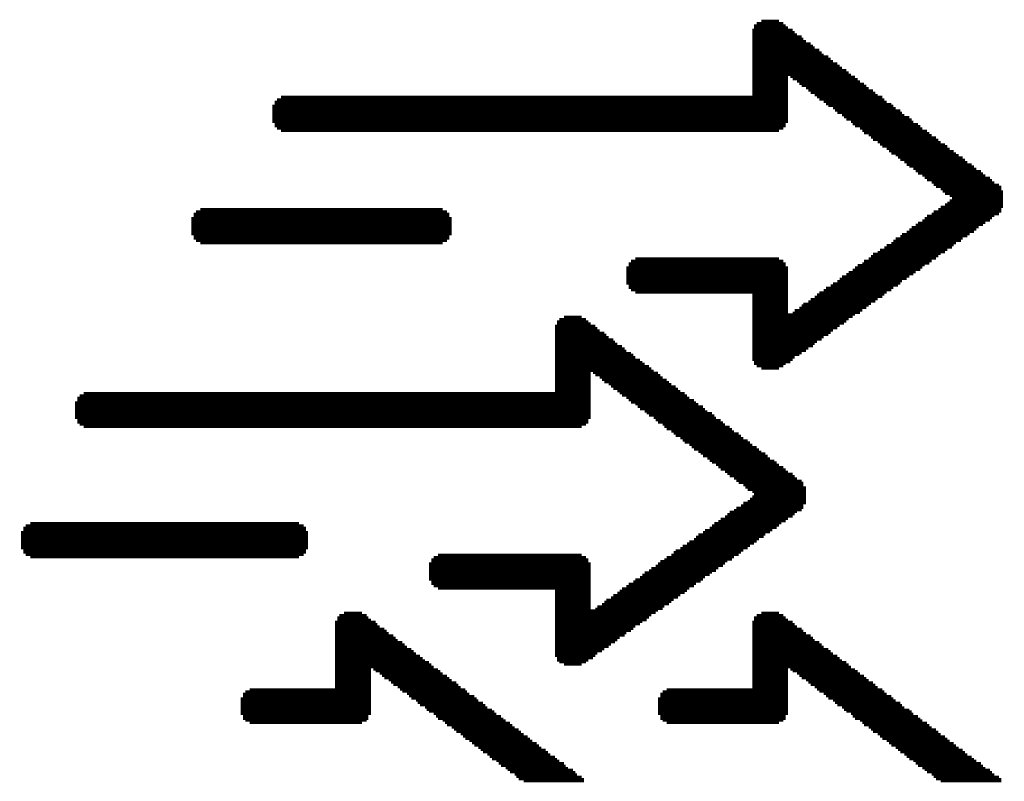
# Model space of a CAD drawing. Extents: x -1.3 to 24.2, y -3.9 to 39.2.
# Tile 27 of 34: x 8.4 to 13.7, y 24 to 28.1. Entities that reach past the tile are written whole.
import ezdxf

# ---------------------------------------------------------------- set-up
doc = ezdxf.new("R2010")
doc.units = 0
doc.layers.add('ACCEL_37_CLICK_V100_GTO', color=14, linetype='CONTINUOUS')

msp = doc.modelspace()

# ---------------------------------------------------------------- linework, layer by layer
at = {"layer": 'ACCEL_37_CLICK_V100_GTO', "const_width": 0.0127}
for points in [[(12.37742, 28.05938), (12.5222, 28.05938)], [(12.40282, 28.07208), (12.49934, 28.07208)], [(12.35456, 28.02382), (12.573, 28.02382)], [(12.35456, 28.01112), (12.58316, 28.01112)], [(12.35456, 27.99842), (12.59586, 27.99842)], [(12.36472, 28.04668), (12.5349, 28.04668)], [(12.36472, 28.03652), (12.5476, 28.03652)], [(12.35456, 27.98826), (12.62126, 27.98826)], [(12.35456, 27.97556), (12.63142, 27.97556)], [(12.35456, 27.96286), (12.64412, 27.96286)], [(12.35456, 27.95016), (12.66952, 27.95016)], [(12.35456, 27.93746), (12.68222, 27.93746)], [(12.35456, 27.9273), (12.69238, 27.9273)], [(12.35456, 27.9146), (12.71778, 27.9146)], [(12.35456, 27.9019), (12.73048, 27.9019)], [(12.35456, 27.8892), (12.74064, 27.8892)], [(12.35456, 27.87904), (12.76604, 27.87904)], [(12.35456, 27.86634), (12.77874, 27.86634)], [(12.35456, 27.85364), (12.79144, 27.85364)], [(12.35456, 27.84094), (12.8143, 27.84094)], [(12.35456, 27.82824), (12.827, 27.82824)], [(12.35456, 27.81808), (12.8397, 27.81808)], [(12.35456, 27.80538), (12.86256, 27.80538)], [(12.35456, 27.79268), (12.87526, 27.79268)], [(12.35456, 27.77998), (12.88796, 27.77998)], [(12.35456, 27.76982), (12.5476, 27.76982)], [(12.35456, 27.75712), (12.5476, 27.75712)], [(12.35456, 27.74442), (12.5476, 27.74442)], [(12.35456, 27.73172), (12.5476, 27.73172)], [(12.5603, 27.76982), (12.91082, 27.76982)], [(12.573, 27.75712), (12.92352, 27.75712)], [(12.59586, 27.74442), (12.93622, 27.74442)], [(12.60856, 27.73172), (12.95908, 27.73172)], [(12.35456, 27.72156), (12.5476, 27.72156)], [(12.35456, 27.70886), (12.5476, 27.70886)], [(12.35456, 27.69616), (12.5476, 27.69616)], [(12.35456, 27.68346), (12.5476, 27.68346)], [(12.62126, 27.72156), (12.97178, 27.72156)], [(12.64412, 27.70886), (12.98448, 27.70886)], [(12.65682, 27.69616), (13.00734, 27.69616)], [(12.66952, 27.68346), (13.02004, 27.68346)], [(9.77138, 27.6352), (12.5476, 27.6352)], [(9.78408, 27.6479), (12.5476, 27.6479)], [(9.80694, 27.6606), (12.5476, 27.6606)], [(12.35456, 27.67076), (12.5476, 27.67076)], [(12.69238, 27.67076), (13.03274, 27.67076)], [(12.70508, 27.6606), (13.05814, 27.6606)], [(12.71778, 27.6479), (13.0683, 27.6479)], [(12.74064, 27.6352), (13.081, 27.6352)], [(9.75868, 27.61234), (12.5476, 27.61234)], [(9.75868, 27.59964), (12.5476, 27.59964)], [(9.75868, 27.58694), (12.5476, 27.58694)], [(9.75868, 27.57424), (12.5476, 27.57424)], [(9.77138, 27.6225), (12.5476, 27.6225)], [(12.75334, 27.6225), (13.1064, 27.6225)], [(12.76604, 27.61234), (13.11656, 27.61234)], [(12.79144, 27.59964), (13.12926, 27.59964)], [(12.8016, 27.58694), (13.15466, 27.58694)], [(12.8143, 27.57424), (13.16482, 27.57424)], [(9.75868, 27.56154), (12.5476, 27.56154)], [(9.75868, 27.55138), (12.5476, 27.55138)], [(9.75868, 27.53868), (12.5476, 27.53868)], [(9.75868, 27.52598), (12.5476, 27.52598)], [(12.8397, 27.56154), (13.17752, 27.56154)], [(12.84986, 27.55138), (13.20292, 27.55138)], [(12.86256, 27.53868), (13.21562, 27.53868)], [(12.88796, 27.52598), (13.22578, 27.52598)], [(9.77138, 27.51328), (12.5349, 27.51328)], [(9.77138, 27.50312), (12.5349, 27.50312)], [(9.78408, 27.49042), (12.5222, 27.49042)], [(9.80694, 27.47772), (12.49934, 27.47772)], [(12.89812, 27.51328), (13.25118, 27.51328)], [(12.91082, 27.50312), (13.26388, 27.50312)], [(12.93622, 27.49042), (13.27404, 27.49042)], [(12.94892, 27.47772), (13.29944, 27.47772)], [(12.95908, 27.46502), (13.31214, 27.46502)], [(12.98448, 27.45486), (13.32484, 27.45486)], [(12.99718, 27.44216), (13.3477, 27.44216)], [(13.00734, 27.42946), (13.3604, 27.42946)], [(13.03274, 27.41676), (13.3731, 27.41676)], [(13.04544, 27.40406), (13.39596, 27.40406)], [(13.05814, 27.3939), (13.40866, 27.3939)], [(13.081, 27.3812), (13.42136, 27.3812)], [(13.0937, 27.3685), (13.44422, 27.3685)], [(13.1064, 27.3558), (13.45692, 27.3558)], [(13.12926, 27.34564), (13.46962, 27.34564)], [(13.14196, 27.33294), (13.49248, 27.33294)], [(13.15466, 27.32024), (13.50518, 27.32024)], [(13.17752, 27.30754), (13.51788, 27.30754)], [(13.19022, 27.29484), (13.54074, 27.29484)], [(13.20292, 27.28468), (13.55344, 27.28468)], [(13.22578, 27.27198), (13.56614, 27.27198)], [(13.23848, 27.25928), (13.59154, 27.25928)], [(13.25118, 27.24658), (13.6017, 27.24658)], [(13.27404, 27.23642), (13.6144, 27.23642)], [(13.28674, 27.22372), (13.6398, 27.22372)], [(13.29944, 27.21102), (13.64996, 27.21102)], [(13.32484, 27.19832), (13.66266, 27.19832)], [(13.335, 27.18562), (13.68806, 27.18562)], [(13.3477, 27.17546), (13.70076, 27.17546)], [(13.3731, 27.16276), (13.70076, 27.16276)], [(13.38326, 27.15006), (13.71092, 27.15006)], [(13.39596, 27.13736), (13.71092, 27.13736)], [(13.42136, 27.1272), (13.71092, 27.1272)], [(13.42136, 27.1018), (13.71092, 27.1018)], [(13.43406, 27.1145), (13.71092, 27.1145)], [(9.3472, 27.04084), (10.70356, 27.04084)], [(9.37006, 27.05354), (10.6807, 27.05354)], [(13.335, 27.04084), (13.70076, 27.04084)], [(13.3604, 27.05354), (13.70076, 27.05354)], [(13.3731, 27.06624), (13.71092, 27.06624)], [(13.39596, 27.07894), (13.71092, 27.07894)], [(13.40866, 27.0891), (13.71092, 27.0891)], [(9.3218, 27.00528), (10.72896, 27.00528)], [(9.3218, 26.99258), (10.72896, 26.99258)], [(9.3345, 27.02814), (10.71626, 27.02814)], [(9.3345, 27.01798), (10.71626, 27.01798)], [(13.27404, 26.99258), (13.6398, 26.99258)], [(13.28674, 27.00528), (13.64996, 27.00528)], [(13.29944, 27.01798), (13.66266, 27.01798)], [(13.32484, 27.02814), (13.68806, 27.02814)], [(9.3218, 26.97988), (10.72896, 26.97988)], [(9.3218, 26.96972), (10.72896, 26.96972)], [(9.3218, 26.95702), (10.72896, 26.95702)], [(9.3218, 26.94432), (10.72896, 26.94432)], [(13.20292, 26.94432), (13.56614, 26.94432)], [(13.21562, 26.95702), (13.57884, 26.95702)], [(13.23848, 26.96972), (13.6017, 26.96972)], [(13.25118, 26.97988), (13.6144, 26.97988)], [(9.3218, 26.93162), (10.72896, 26.93162)], [(9.3218, 26.91892), (10.72896, 26.91892)], [(9.3345, 26.90876), (10.71626, 26.90876)], [(9.3345, 26.89606), (10.71626, 26.89606)], [(9.3472, 26.88336), (10.70356, 26.88336)], [(13.11656, 26.88336), (13.48232, 26.88336)], [(13.12926, 26.89606), (13.49248, 26.89606)], [(13.15466, 26.90876), (13.51788, 26.90876)], [(13.16482, 26.91892), (13.53058, 26.91892)], [(13.19022, 26.93162), (13.55344, 26.93162)], [(9.37006, 26.87066), (10.6807, 26.87066)], [(13.04544, 26.8351), (13.40866, 26.8351)], [(13.0683, 26.8478), (13.43406, 26.8478)], [(13.081, 26.8605), (13.44422, 26.8605)], [(13.1064, 26.87066), (13.45692, 26.87066)], [(11.69924, 26.77414), (12.5222, 26.77414)], [(11.7221, 26.78684), (12.49934, 26.78684)], [(12.95908, 26.77414), (13.32484, 26.77414)], [(12.98448, 26.78684), (13.3477, 26.78684)], [(12.99718, 26.79954), (13.3604, 26.79954)], [(13.00734, 26.81224), (13.3731, 26.81224)], [(13.03274, 26.8224), (13.39596, 26.8224)], [(11.67384, 26.73858), (12.5476, 26.73858)], [(11.67384, 26.72588), (12.5476, 26.72588)], [(11.68654, 26.76144), (12.5349, 26.76144)], [(11.68654, 26.75128), (12.5349, 26.75128)], [(12.89812, 26.72588), (13.26388, 26.72588)], [(12.91082, 26.73858), (13.27404, 26.73858)], [(12.92352, 26.75128), (13.28674, 26.75128)], [(12.94892, 26.76144), (13.31214, 26.76144)], [(11.67384, 26.71318), (12.5476, 26.71318)], [(11.67384, 26.70302), (12.5476, 26.70302)], [(11.67384, 26.69032), (12.5476, 26.69032)], [(11.67384, 26.67762), (12.5476, 26.67762)], [(12.827, 26.67762), (13.19022, 26.67762)], [(12.8397, 26.69032), (13.20292, 26.69032)], [(12.86256, 26.70302), (13.22578, 26.70302)], [(12.87526, 26.71318), (13.23848, 26.71318)], [(11.67384, 26.66492), (12.5476, 26.66492)], [(11.67384, 26.65222), (12.5476, 26.65222)], [(11.68654, 26.64206), (12.5476, 26.64206)], [(11.68654, 26.62936), (12.5476, 26.62936)], [(11.69924, 26.61666), (12.5476, 26.61666)], [(12.74064, 26.61666), (13.1064, 26.61666)], [(12.75334, 26.62936), (13.11656, 26.62936)], [(12.77874, 26.64206), (13.14196, 26.64206)], [(12.79144, 26.65222), (13.15466, 26.65222)], [(12.8143, 26.66492), (13.16482, 26.66492)], [(11.7221, 26.60396), (12.5476, 26.60396)], [(12.35456, 26.5938), (12.5476, 26.5938)], [(12.35456, 26.5811), (12.5476, 26.5811)], [(12.35456, 26.5684), (12.5476, 26.5684)], [(12.66952, 26.5684), (13.03274, 26.5684)], [(12.69238, 26.5811), (13.05814, 26.5811)], [(12.70508, 26.5938), (13.0683, 26.5938)], [(12.71778, 26.60396), (13.081, 26.60396)], [(12.35456, 26.5557), (12.5476, 26.5557)], [(12.35456, 26.543), (12.5476, 26.543)], [(12.35456, 26.53284), (12.5476, 26.53284)], [(12.35456, 26.52014), (12.5476, 26.52014)], [(12.35456, 26.50744), (12.5476, 26.50744)], [(12.58316, 26.50744), (12.94892, 26.50744)], [(12.60856, 26.52014), (12.97178, 26.52014)], [(12.62126, 26.53284), (12.98448, 26.53284)], [(12.63142, 26.543), (12.99718, 26.543)], [(12.65682, 26.5557), (13.02004, 26.5557)], [(11.31062, 26.45918), (11.4554, 26.45918)], [(11.33602, 26.47188), (11.43254, 26.47188)], [(12.35456, 26.49474), (12.5476, 26.49474)], [(12.35456, 26.48458), (12.91082, 26.48458)], [(12.35456, 26.47188), (12.89812, 26.47188)], [(12.35456, 26.45918), (12.87526, 26.45918)], [(12.573, 26.49474), (12.93622, 26.49474)], [(11.28776, 26.42362), (11.5062, 26.42362)], [(11.28776, 26.41092), (11.51636, 26.41092)], [(11.29792, 26.44648), (11.4681, 26.44648)], [(11.29792, 26.43632), (11.4808, 26.43632)], [(12.35456, 26.44648), (12.86256, 26.44648)], [(12.35456, 26.43632), (12.84986, 26.43632)], [(12.35456, 26.42362), (12.827, 26.42362)], [(12.35456, 26.41092), (12.8143, 26.41092)], [(11.28776, 26.39822), (11.52906, 26.39822)], [(11.28776, 26.38552), (11.55446, 26.38552)], [(11.28776, 26.37536), (11.56462, 26.37536)], [(11.28776, 26.36266), (11.57732, 26.36266)], [(11.28776, 26.34996), (11.60272, 26.34996)], [(12.35456, 26.39822), (12.79144, 26.39822)], [(12.35456, 26.38552), (12.77874, 26.38552)], [(12.35456, 26.37536), (12.76604, 26.37536)], [(12.35456, 26.36266), (12.74064, 26.36266)], [(12.35456, 26.34996), (12.73048, 26.34996)], [(11.28776, 26.33726), (11.61288, 26.33726)], [(11.28776, 26.3271), (11.62558, 26.3271)], [(11.28776, 26.3144), (11.65098, 26.3144)], [(11.28776, 26.3017), (11.66368, 26.3017)], [(12.35456, 26.33726), (12.70508, 26.33726)], [(12.35456, 26.3271), (12.69238, 26.3271)], [(12.35456, 26.3144), (12.68222, 26.3144)], [(12.35456, 26.3017), (12.65682, 26.3017)], [(11.28776, 26.289), (11.67384, 26.289)], [(11.28776, 26.2763), (11.69924, 26.2763)], [(11.28776, 26.26614), (11.71194, 26.26614)], [(11.28776, 26.25344), (11.7221, 26.25344)], [(11.28776, 26.24074), (11.7475, 26.24074)], [(12.35456, 26.289), (12.64412, 26.289)], [(12.35456, 26.2763), (12.62126, 26.2763)], [(12.35456, 26.26614), (12.60856, 26.26614)], [(12.35456, 26.25344), (12.58316, 26.25344)], [(12.35456, 26.24074), (12.573, 26.24074)], [(11.28776, 26.22804), (11.7602, 26.22804)], [(11.28776, 26.21788), (11.7729, 26.21788)], [(11.28776, 26.20518), (11.79576, 26.20518)], [(11.28776, 26.19248), (11.80846, 26.19248)], [(12.36472, 26.22804), (12.5603, 26.22804)], [(12.36472, 26.21788), (12.5349, 26.21788)], [(12.37742, 26.20518), (12.5222, 26.20518)], [(12.40282, 26.19248), (12.49934, 26.19248)], [(11.28776, 26.17978), (11.82116, 26.17978)], [(11.28776, 26.16962), (11.4808, 26.16962)], [(11.28776, 26.15692), (11.4808, 26.15692)], [(11.28776, 26.14422), (11.4808, 26.14422)], [(11.4935, 26.16962), (11.84402, 26.16962)], [(11.5062, 26.15692), (11.85672, 26.15692)], [(11.52906, 26.14422), (11.86942, 26.14422)], [(11.28776, 26.13152), (11.4808, 26.13152)], [(11.28776, 26.11882), (11.4808, 26.11882)], [(11.28776, 26.10866), (11.4808, 26.10866)], [(11.28776, 26.09596), (11.4808, 26.09596)], [(11.28776, 26.08326), (11.4808, 26.08326)], [(11.54176, 26.13152), (11.89228, 26.13152)], [(11.55446, 26.11882), (11.90498, 26.11882)], [(11.57732, 26.10866), (11.91768, 26.10866)], [(11.59002, 26.09596), (11.94054, 26.09596)], [(11.60272, 26.08326), (11.95324, 26.08326)], [(8.70458, 26.035), (11.4808, 26.035)], [(8.71728, 26.0477), (11.4808, 26.0477)], [(8.74014, 26.0604), (11.4808, 26.0604)], [(11.28776, 26.07056), (11.4808, 26.07056)], [(11.62558, 26.07056), (11.96594, 26.07056)], [(11.63828, 26.0604), (11.9888, 26.0604)], [(11.65098, 26.0477), (12.0015, 26.0477)], [(11.67384, 26.035), (12.0142, 26.035)], [(8.69188, 26.0096), (11.4808, 26.0096)], [(8.69188, 25.99944), (11.4808, 25.99944)], [(8.69188, 25.98674), (11.4808, 25.98674)], [(8.69188, 25.97404), (11.4808, 25.97404)], [(8.70458, 26.0223), (11.4808, 26.0223)], [(11.68654, 26.0223), (12.0396, 26.0223)], [(11.69924, 26.0096), (12.04976, 26.0096)], [(11.7221, 25.99944), (12.06246, 25.99944)], [(11.7348, 25.98674), (12.08786, 25.98674)], [(11.7475, 25.97404), (12.09802, 25.97404)], [(8.69188, 25.96134), (11.4808, 25.96134)], [(8.69188, 25.95118), (11.4808, 25.95118)], [(8.69188, 25.93848), (11.4808, 25.93848)], [(8.69188, 25.92578), (11.4808, 25.92578)], [(11.7729, 25.96134), (12.11072, 25.96134)], [(11.78306, 25.95118), (12.13612, 25.95118)], [(11.79576, 25.93848), (12.14882, 25.93848)], [(11.82116, 25.92578), (12.15898, 25.92578)], [(8.70458, 25.91308), (11.4681, 25.91308)], [(8.70458, 25.90038), (11.4681, 25.90038)], [(8.71728, 25.89022), (11.4554, 25.89022)], [(8.74014, 25.87752), (11.43254, 25.87752)], [(11.83132, 25.91308), (12.18438, 25.91308)], [(11.84402, 25.90038), (12.19708, 25.90038)], [(11.86942, 25.89022), (12.20724, 25.89022)], [(11.87958, 25.87752), (12.23264, 25.87752)], [(11.89228, 25.86482), (12.24534, 25.86482)], [(11.91768, 25.85212), (12.2555, 25.85212)], [(11.93038, 25.84196), (12.2809, 25.84196)], [(11.94054, 25.82926), (12.2936, 25.82926)], [(11.96594, 25.81656), (12.3063, 25.81656)], [(11.97864, 25.80386), (12.32916, 25.80386)], [(11.9888, 25.7937), (12.34186, 25.7937)], [(12.0142, 25.781), (12.35456, 25.781)], [(12.0269, 25.7683), (12.37742, 25.7683)], [(12.0396, 25.7556), (12.39012, 25.7556)], [(12.06246, 25.7429), (12.40282, 25.7429)], [(12.07516, 25.73274), (12.42568, 25.73274)], [(12.08786, 25.72004), (12.43838, 25.72004)], [(12.11072, 25.70734), (12.45108, 25.70734)], [(12.12342, 25.69464), (12.47394, 25.69464)], [(12.13612, 25.68448), (12.48664, 25.68448)], [(12.15898, 25.67178), (12.49934, 25.67178)], [(12.17168, 25.65908), (12.5222, 25.65908)], [(12.18438, 25.64638), (12.5349, 25.64638)], [(12.20724, 25.63368), (12.5476, 25.63368)], [(12.21994, 25.62352), (12.573, 25.62352)], [(12.23264, 25.61082), (12.58316, 25.61082)], [(12.2555, 25.59812), (12.59586, 25.59812)], [(12.2682, 25.58542), (12.62126, 25.58542)], [(12.2809, 25.57526), (12.63142, 25.57526)], [(12.3063, 25.56256), (12.63142, 25.56256)], [(12.31646, 25.54986), (12.64412, 25.54986)], [(12.32916, 25.53716), (12.64412, 25.53716)], [(12.35456, 25.527), (12.64412, 25.527)], [(12.35456, 25.5016), (12.64412, 25.5016)], [(12.36472, 25.5143), (12.64412, 25.5143)], [(12.2936, 25.45334), (12.63142, 25.45334)], [(12.3063, 25.46604), (12.64412, 25.46604)], [(12.32916, 25.4762), (12.64412, 25.4762)], [(12.34186, 25.4889), (12.64412, 25.4889)], [(12.20724, 25.39238), (12.573, 25.39238)], [(12.21994, 25.40508), (12.58316, 25.40508)], [(12.23264, 25.41778), (12.59586, 25.41778)], [(12.2555, 25.42794), (12.62126, 25.42794)], [(12.2682, 25.44064), (12.63142, 25.44064)], [(8.42518, 25.34412), (9.92886, 25.34412)], [(8.45058, 25.35682), (9.90346, 25.35682)], [(12.13612, 25.34412), (12.49934, 25.34412)], [(12.14882, 25.35682), (12.51204, 25.35682)], [(12.17168, 25.36698), (12.5349, 25.36698)], [(12.18438, 25.37968), (12.5476, 25.37968)], [(8.39978, 25.30856), (9.95172, 25.30856)], [(8.39978, 25.29586), (9.95172, 25.29586)], [(8.39978, 25.28316), (9.95172, 25.28316)], [(8.41248, 25.33142), (9.94156, 25.33142)], [(8.41248, 25.31872), (9.94156, 25.31872)], [(12.04976, 25.28316), (12.41552, 25.28316)], [(12.06246, 25.29586), (12.42568, 25.29586)], [(12.08786, 25.30856), (12.45108, 25.30856)], [(12.09802, 25.31872), (12.46378, 25.31872)], [(12.12342, 25.33142), (12.48664, 25.33142)], [(8.39978, 25.27046), (9.95172, 25.27046)], [(8.39978, 25.25776), (9.95172, 25.25776)], [(8.39978, 25.2476), (9.95172, 25.2476)], [(8.39978, 25.2349), (9.95172, 25.2349)], [(11.97864, 25.2349), (12.34186, 25.2349)], [(12.0015, 25.2476), (12.36472, 25.2476)], [(12.0142, 25.25776), (12.37742, 25.25776)], [(12.0396, 25.27046), (12.39012, 25.27046)], [(8.39978, 25.2222), (9.95172, 25.2222)], [(8.41248, 25.2095), (9.94156, 25.2095)], [(8.41248, 25.19934), (9.94156, 25.19934)], [(8.42518, 25.18664), (9.92886, 25.18664)], [(10.6553, 25.18664), (11.43254, 25.18664)], [(11.91768, 25.18664), (12.2809, 25.18664)], [(11.93038, 25.19934), (12.2936, 25.19934)], [(11.94054, 25.2095), (12.3063, 25.2095)], [(11.96594, 25.2222), (12.32916, 25.2222)], [(8.45058, 25.17394), (9.90346, 25.17394)], [(10.60704, 25.13838), (11.4808, 25.13838)], [(10.60704, 25.12568), (11.4808, 25.12568)], [(10.61974, 25.16124), (11.4681, 25.16124)], [(10.61974, 25.15108), (11.4681, 25.15108)], [(10.63244, 25.17394), (11.4554, 25.17394)], [(11.83132, 25.12568), (12.19708, 25.12568)], [(11.84402, 25.13838), (12.20724, 25.13838)], [(11.85672, 25.15108), (12.21994, 25.15108)], [(11.87958, 25.16124), (12.24534, 25.16124)], [(11.89228, 25.17394), (12.2555, 25.17394)], [(10.60704, 25.11298), (11.4808, 25.11298)], [(10.60704, 25.10028), (11.4808, 25.10028)], [(10.60704, 25.09012), (11.4808, 25.09012)], [(10.60704, 25.07742), (11.4808, 25.07742)], [(11.7602, 25.07742), (12.12342, 25.07742)], [(11.7729, 25.09012), (12.13612, 25.09012)], [(11.79576, 25.10028), (12.15898, 25.10028)], [(11.80846, 25.11298), (12.17168, 25.11298)], [(10.60704, 25.06472), (11.4808, 25.06472)], [(10.60704, 25.05202), (11.4808, 25.05202)], [(10.61974, 25.04186), (11.4808, 25.04186)], [(10.61974, 25.02916), (11.4808, 25.02916)], [(10.63244, 25.01646), (11.4808, 25.01646)], [(11.67384, 25.01646), (12.0396, 25.01646)], [(11.68654, 25.02916), (12.04976, 25.02916)], [(11.71194, 25.04186), (12.07516, 25.04186)], [(11.7221, 25.05202), (12.08786, 25.05202)], [(11.7475, 25.06472), (12.09802, 25.06472)], [(10.6553, 25.00376), (11.4808, 25.00376)], [(11.28776, 24.99106), (11.4808, 24.99106)], [(11.28776, 24.9809), (11.4808, 24.9809)], [(11.28776, 24.9682), (11.4808, 24.9682)], [(11.60272, 24.9682), (11.96594, 24.9682)], [(11.62558, 24.9809), (11.9888, 24.9809)], [(11.63828, 24.99106), (12.0015, 24.99106)], [(11.65098, 25.00376), (12.0142, 25.00376)], [(11.28776, 24.9555), (11.4808, 24.9555)], [(11.28776, 24.9428), (11.4808, 24.9428)], [(11.28776, 24.93264), (11.4808, 24.93264)], [(11.28776, 24.91994), (11.4808, 24.91994)], [(11.54176, 24.91994), (11.90498, 24.91994)], [(11.55446, 24.93264), (11.91768, 24.93264)], [(11.56462, 24.9428), (11.93038, 24.9428)], [(11.59002, 24.9555), (11.95324, 24.9555)], [(10.1219, 24.85898), (10.26922, 24.85898)], [(10.1473, 24.87168), (10.24382, 24.87168)], [(11.28776, 24.90724), (11.4808, 24.90724)], [(11.28776, 24.89454), (11.4808, 24.89454)], [(11.28776, 24.88438), (11.84402, 24.88438)], [(11.28776, 24.87168), (11.83132, 24.87168)], [(11.28776, 24.85898), (11.80846, 24.85898)], [(11.5062, 24.89454), (11.86942, 24.89454)], [(11.51636, 24.90724), (11.87958, 24.90724)], [(12.37742, 24.85898), (12.5222, 24.85898)], [(12.40282, 24.87168), (12.49934, 24.87168)], [(10.09904, 24.82342), (10.31748, 24.82342)], [(10.09904, 24.81072), (10.32764, 24.81072)], [(10.11174, 24.84628), (10.27938, 24.84628)], [(10.11174, 24.83358), (10.29208, 24.83358)], [(11.28776, 24.84628), (11.79576, 24.84628)], [(11.28776, 24.83358), (11.78306, 24.83358)], [(11.28776, 24.82342), (11.7602, 24.82342)], [(11.28776, 24.81072), (11.7475, 24.81072)], [(12.35456, 24.82342), (12.573, 24.82342)], [(12.35456, 24.81072), (12.58316, 24.81072)], [(12.36472, 24.84628), (12.5349, 24.84628)], [(12.36472, 24.83358), (12.5476, 24.83358)], [(10.09904, 24.79802), (10.34034, 24.79802)], [(10.09904, 24.78532), (10.36574, 24.78532)], [(10.09904, 24.77516), (10.37844, 24.77516)], [(10.09904, 24.76246), (10.3886, 24.76246)], [(10.09904, 24.74976), (10.414, 24.74976)], [(11.28776, 24.79802), (11.7221, 24.79802)], [(11.28776, 24.78532), (11.71194, 24.78532)], [(11.28776, 24.77516), (11.69924, 24.77516)], [(11.28776, 24.76246), (11.67384, 24.76246)], [(11.28776, 24.74976), (11.66368, 24.74976)], [(12.35456, 24.79802), (12.59586, 24.79802)], [(12.35456, 24.78532), (12.62126, 24.78532)], [(12.35456, 24.77516), (12.63142, 24.77516)], [(12.35456, 24.76246), (12.64412, 24.76246)], [(12.35456, 24.74976), (12.66952, 24.74976)], [(10.09904, 24.73706), (10.4267, 24.73706)], [(10.09904, 24.72436), (10.43686, 24.72436)], [(10.09904, 24.7142), (10.46226, 24.7142)], [(10.09904, 24.7015), (10.47496, 24.7015)], [(11.28776, 24.73706), (11.63828, 24.73706)], [(11.28776, 24.72436), (11.62558, 24.72436)], [(11.28776, 24.7142), (11.61288, 24.7142)], [(11.28776, 24.7015), (11.59002, 24.7015)], [(12.35456, 24.73706), (12.68222, 24.73706)], [(12.35456, 24.72436), (12.69238, 24.72436)], [(12.35456, 24.7142), (12.71778, 24.7142)], [(12.35456, 24.7015), (12.73048, 24.7015)], [(10.09904, 24.6888), (10.48766, 24.6888)], [(10.09904, 24.6761), (10.51052, 24.6761)], [(10.09904, 24.66594), (10.52322, 24.66594)], [(10.09904, 24.65324), (10.53592, 24.65324)], [(11.28776, 24.6888), (11.57732, 24.6888)], [(11.28776, 24.6761), (11.55446, 24.6761)], [(11.28776, 24.66594), (11.54176, 24.66594)], [(11.28776, 24.65324), (11.51636, 24.65324)], [(12.35456, 24.6888), (12.74064, 24.6888)], [(12.35456, 24.6761), (12.76604, 24.6761)], [(12.35456, 24.66594), (12.77874, 24.66594)], [(12.35456, 24.65324), (12.79144, 24.65324)], [(10.09904, 24.64054), (10.55878, 24.64054)], [(10.09904, 24.62784), (10.57148, 24.62784)], [(10.09904, 24.61514), (10.58418, 24.61514)], [(10.09904, 24.60498), (10.60704, 24.60498)], [(10.09904, 24.59228), (10.61974, 24.59228)], [(11.28776, 24.64054), (11.5062, 24.64054)], [(11.29792, 24.62784), (11.4935, 24.62784)], [(11.29792, 24.61514), (11.4681, 24.61514)], [(11.31062, 24.60498), (11.4554, 24.60498)], [(11.33602, 24.59228), (11.43254, 24.59228)], [(12.35456, 24.64054), (12.8143, 24.64054)], [(12.35456, 24.62784), (12.827, 24.62784)], [(12.35456, 24.61514), (12.8397, 24.61514)], [(12.35456, 24.60498), (12.86256, 24.60498)], [(12.35456, 24.59228), (12.87526, 24.59228)], [(10.09904, 24.57958), (10.63244, 24.57958)], [(10.09904, 24.56688), (10.29208, 24.56688)], [(10.09904, 24.55672), (10.29208, 24.55672)], [(10.09904, 24.54402), (10.29208, 24.54402)], [(10.30478, 24.56688), (10.6553, 24.56688)], [(10.31748, 24.55672), (10.668, 24.55672)], [(10.34034, 24.54402), (10.6807, 24.54402)], [(12.35456, 24.57958), (12.88796, 24.57958)], [(12.35456, 24.56688), (12.5476, 24.56688)], [(12.35456, 24.55672), (12.5476, 24.55672)], [(12.35456, 24.54402), (12.5476, 24.54402)], [(12.5603, 24.56688), (12.91082, 24.56688)], [(12.573, 24.55672), (12.92352, 24.55672)], [(12.59586, 24.54402), (12.93622, 24.54402)], [(10.09904, 24.53132), (10.29208, 24.53132)], [(10.09904, 24.51862), (10.29208, 24.51862)], [(10.09904, 24.50846), (10.29208, 24.50846)], [(10.09904, 24.49576), (10.29208, 24.49576)], [(10.35304, 24.53132), (10.70356, 24.53132)], [(10.36574, 24.51862), (10.71626, 24.51862)], [(10.3886, 24.50846), (10.72896, 24.50846)], [(10.4013, 24.49576), (10.75436, 24.49576)], [(12.35456, 24.53132), (12.5476, 24.53132)], [(12.35456, 24.51862), (12.5476, 24.51862)], [(12.35456, 24.50846), (12.5476, 24.50846)], [(12.35456, 24.49576), (12.5476, 24.49576)], [(12.60856, 24.53132), (12.95908, 24.53132)], [(12.62126, 24.51862), (12.97178, 24.51862)], [(12.64412, 24.50846), (12.98448, 24.50846)], [(12.65682, 24.49576), (13.00734, 24.49576)], [(9.6012, 24.4348), (10.29208, 24.4348)], [(9.6139, 24.4475), (10.29208, 24.4475)], [(9.63676, 24.45766), (10.29208, 24.45766)], [(10.09904, 24.48306), (10.29208, 24.48306)], [(10.09904, 24.47036), (10.29208, 24.47036)], [(10.414, 24.48306), (10.76452, 24.48306)], [(10.43686, 24.47036), (10.77722, 24.47036)], [(10.44956, 24.45766), (10.80262, 24.45766)], [(10.46226, 24.4475), (10.81278, 24.4475)], [(10.48766, 24.4348), (10.82548, 24.4348)], [(11.85672, 24.4348), (12.5476, 24.4348)], [(11.86942, 24.4475), (12.5476, 24.4475)], [(11.89228, 24.45766), (12.5476, 24.45766)], [(12.35456, 24.48306), (12.5476, 24.48306)], [(12.35456, 24.47036), (12.5476, 24.47036)], [(12.66952, 24.48306), (13.02004, 24.48306)], [(12.69238, 24.47036), (13.03274, 24.47036)], [(12.70508, 24.45766), (13.05814, 24.45766)], [(12.71778, 24.4475), (13.0683, 24.4475)], [(12.74064, 24.4348), (13.081, 24.4348)], [(9.5885, 24.4094), (10.29208, 24.4094)], [(9.5885, 24.39924), (10.29208, 24.39924)], [(9.5885, 24.38654), (10.29208, 24.38654)], [(9.6012, 24.4221), (10.29208, 24.4221)], [(10.49782, 24.4221), (10.85088, 24.4221)], [(10.51052, 24.4094), (10.86358, 24.4094)], [(10.53592, 24.39924), (10.87374, 24.39924)], [(10.54608, 24.38654), (10.89914, 24.38654)], [(11.84402, 24.4094), (12.5476, 24.4094)], [(11.84402, 24.39924), (12.5476, 24.39924)], [(11.84402, 24.38654), (12.5476, 24.38654)], [(11.85672, 24.4221), (12.5476, 24.4221)], [(12.75334, 24.4221), (13.1064, 24.4221)], [(12.76604, 24.4094), (13.11656, 24.4094)], [(12.79144, 24.39924), (13.12926, 24.39924)], [(12.8016, 24.38654), (13.15466, 24.38654)], [(9.5885, 24.37384), (10.29208, 24.37384)], [(9.5885, 24.36114), (10.29208, 24.36114)], [(9.5885, 24.34844), (10.29208, 24.34844)], [(9.5885, 24.33828), (10.29208, 24.33828)], [(9.5885, 24.32558), (10.29208, 24.32558)], [(10.55878, 24.37384), (10.91184, 24.37384)], [(10.58418, 24.36114), (10.922, 24.36114)], [(10.59434, 24.34844), (10.9474, 24.34844)], [(10.60704, 24.33828), (10.9601, 24.33828)], [(10.63244, 24.32558), (10.97026, 24.32558)], [(11.84402, 24.37384), (12.5476, 24.37384)], [(11.84402, 24.36114), (12.5476, 24.36114)], [(11.84402, 24.34844), (12.5476, 24.34844)], [(11.84402, 24.33828), (12.5476, 24.33828)], [(11.84402, 24.32558), (12.5476, 24.32558)], [(12.8143, 24.37384), (13.16482, 24.37384)], [(12.8397, 24.36114), (13.17752, 24.36114)], [(12.84986, 24.34844), (13.20292, 24.34844)], [(12.86256, 24.33828), (13.21562, 24.33828)], [(12.88796, 24.32558), (13.22578, 24.32558)], [(9.6012, 24.31288), (10.27938, 24.31288)], [(9.6012, 24.30018), (10.27938, 24.30018)], [(9.6139, 24.29002), (10.26922, 24.29002)], [(9.63676, 24.27732), (10.24382, 24.27732)], [(10.64514, 24.31288), (10.99566, 24.31288)], [(10.6553, 24.30018), (11.00836, 24.30018)], [(10.6807, 24.29002), (11.02106, 24.29002)], [(10.6934, 24.27732), (11.04392, 24.27732)], [(11.85672, 24.31288), (12.5349, 24.31288)], [(11.85672, 24.30018), (12.5349, 24.30018)], [(11.86942, 24.29002), (12.5222, 24.29002)], [(11.89228, 24.27732), (12.49934, 24.27732)], [(12.89812, 24.31288), (13.25118, 24.31288)], [(12.91082, 24.30018), (13.26388, 24.30018)], [(12.93622, 24.29002), (13.27404, 24.29002)], [(12.94892, 24.27732), (13.29944, 24.27732)], [(10.70356, 24.26462), (11.05662, 24.26462)], [(10.72896, 24.25192), (11.06932, 24.25192)], [(10.74166, 24.24176), (11.09218, 24.24176)], [(10.75436, 24.22906), (11.10488, 24.22906)], [(12.95908, 24.26462), (13.31214, 24.26462)], [(12.98448, 24.25192), (13.32484, 24.25192)], [(12.99718, 24.24176), (13.3477, 24.24176)], [(13.00734, 24.22906), (13.3604, 24.22906)], [(10.77722, 24.21636), (11.11758, 24.21636)], [(10.78992, 24.20366), (11.14044, 24.20366)], [(10.80262, 24.19096), (11.15314, 24.19096)], [(10.82548, 24.1808), (11.16584, 24.1808)], [(10.83818, 24.1681), (11.1887, 24.1681)], [(13.03274, 24.21636), (13.3731, 24.21636)], [(13.04544, 24.20366), (13.39596, 24.20366)], [(13.05814, 24.19096), (13.40866, 24.19096)], [(13.081, 24.1808), (13.42136, 24.1808)], [(13.0937, 24.1681), (13.44422, 24.1681)], [(10.85088, 24.1554), (11.2014, 24.1554)], [(10.87374, 24.1427), (11.2141, 24.1427)], [(10.88644, 24.13254), (11.23696, 24.13254)], [(10.89914, 24.11984), (11.24966, 24.11984)], [(13.1064, 24.1554), (13.45692, 24.1554)], [(13.12926, 24.1427), (13.46962, 24.1427)], [(13.14196, 24.13254), (13.49248, 24.13254)], [(13.15466, 24.11984), (13.50518, 24.11984)], [(10.922, 24.10714), (11.26236, 24.10714)], [(10.9347, 24.09444), (11.28776, 24.09444)], [(10.9474, 24.08174), (11.29792, 24.08174)], [(10.97026, 24.07158), (11.31062, 24.07158)], [(10.98296, 24.05888), (11.33602, 24.05888)], [(13.17752, 24.10714), (13.51788, 24.10714)], [(13.19022, 24.09444), (13.54074, 24.09444)], [(13.20292, 24.08174), (13.55344, 24.08174)], [(13.22578, 24.07158), (13.56614, 24.07158)], [(13.23848, 24.05888), (13.59154, 24.05888)], [(10.99566, 24.04618), (11.34618, 24.04618)], [(11.02106, 24.03348), (11.35888, 24.03348)], [(11.03122, 24.02332), (11.38428, 24.02332)], [(11.04392, 24.01062), (11.39698, 24.01062)], [(13.25118, 24.04618), (13.6017, 24.04618)], [(13.27404, 24.03348), (13.6144, 24.03348)], [(13.28674, 24.02332), (13.6398, 24.02332)], [(13.29944, 24.01062), (13.64996, 24.01062)], [(11.06932, 23.99792), (11.40714, 23.99792)], [(11.07948, 23.98522), (11.43254, 23.98522)], [(11.09218, 23.97252), (11.44524, 23.97252)], [(11.11758, 23.96236), (11.44524, 23.96236)], [(13.32484, 23.99792), (13.66266, 23.99792)], [(13.335, 23.98522), (13.68806, 23.98522)], [(13.3477, 23.97252), (13.70076, 23.97252)], [(13.3731, 23.96236), (13.70076, 23.96236)]]:
    msp.add_lwpolyline(points, dxfattribs=at)

doc.saveas('drawing.dxf')
